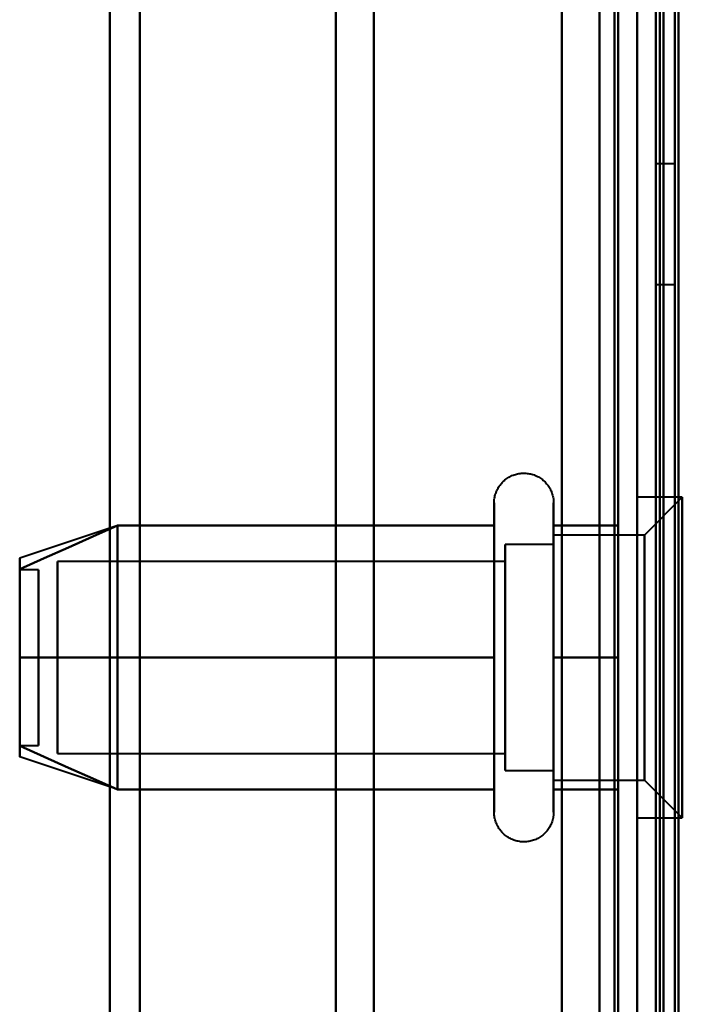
# Model space of a CAD drawing. Header units: millimetres. Extents: x -1352 to 2139, y -120 to 1046.
# Tile 12 of 77: x -566 to -549, y 239 to 265. Entities that reach past the tile are written whole.
import ezdxf

# ---------------------------------------------------------------- set-up
doc = ezdxf.new("R2010")
doc.units = ezdxf.units.MM
doc.layers.add('G-IMPT', color=8, linetype='Continuous', lineweight=40)

# ---------------------------------------------------------------- blocks, each defined once
blk = doc.blocks.new('NEXA 1000 CALQUES_dwg-755156-Avant')
at = {"layer": 'G-IMPT'}
for p, q in [((-550, 129.472), (-550, 937.272)), ((-549.5, 937.272), (-549.5, 129.472)), ((-550, 501.872), (-550, 184.872)), ((-551, 185.872), (-551, 500.872)), ((-549.3, 500.246), (-549.3, 186.498)), ((-549.3, 500.246), (-549.3, 186.498)), ((-564, 343.372), (-564, 184.872)), ((-564, 184.872), (-564, 343.372)), ((-563.198, 343.372), (-563.198, 185.464)), ((-563.198, 185.464), (-563.198, 343.372)), ((-558, 185.872), (-558, 343.372)), ((-558, 343.372), (-558, 185.872)), ((-556.99, 343.372), (-556.99, 186.498)), ((-556.99, 186.498), (-556.99, 343.372)), ((-551, 185.872), (-551, 343.372)), ((-551, 343.372), (-551, 185.872)), ((-550.5, 343.372), (-550.5, 184.872)), ((-550.5, 184.872), (-550.5, 343.372)), ((-550, 184.872), (-550, 343.372)), ((-550, 343.372), (-550, 184.872)), ((-550, 171.872), (-550, 343.372)), ((-550, 343.372), (-550, 171.872)), ((-549.3, 171.872), (-549.3, 343.372)), ((-549.3, 186.498), (-549.3, 343.372)), ((-549.3, 186.498), (-549.3, 343.372)), ((-549.3, 343.372), (-549.3, 171.872)), ((-549, 261.472), (-549.5, 261.472)), ((-549.5, 258.272), (-549.5, 261.472)), ((-549.5, 258.272), (-549.5, 261.472)), ((-549.5, 261.472), (-549.5, 259.872)), ((-549.5, 261.472), (-549.5, 259.872)), ((-549, 261.472), (-549, 259.872)), ((-549, 259.872), (-549, 261.472)), ((-549.5, 259.872), (-549.5, 258.272)), ((-549, 259.872), (-549, 258.272)), ((-549, 258.272), (-549, 259.872)), ((-549.5, 258.272), (-549, 258.272)), ((-548.8, 252.622), (-550, 252.622)), ((-548.8, 252.622), (-550, 252.622)), ((-550, 244.692), (-550, 252.622)), ((-550, 244.692), (-550, 252.622)), ((-550, 252.622), (-550, 248.372)), ((-550, 252.622), (-550, 248.372)), ((-548.8, 252.622), (-549.8, 251.622)), ((-548.8, 252.622), (-549.8, 251.622)), ((-548.8, 244.692), (-548.8, 252.622)), ((-548.8, 252.622), (-548.8, 244.692)), ((-548.8, 244.692), (-548.8, 252.622)), ((-548.8, 252.622), (-548.8, 244.692)), ((-553.796, 250.422), (-553.796, 252.472)), ((-553.796, 250.422), (-553.796, 252.472)), ((-552.215, 252.472), (-552.215, 250.422)), ((-552.215, 252.472), (-552.215, 250.422)), ((-563.811, 251.867), (-566.389, 251.008)), ((-563.811, 251.867), (-566.389, 251.008)), ((-553.796, 244.272), (-553.796, 251.923)), ((-553.796, 244.272), (-553.796, 251.923)), ((-552.215, 251.923), (-552.215, 244.272)), ((-552.215, 251.923), (-552.215, 244.272)), ((-550, 248.372), (-550, 252.053)), ((-550, 248.372), (-550, 252.053)), ((-548.8, 244.122), (-548.8, 252.053)), ((-548.8, 252.053), (-548.8, 244.122)), ((-548.8, 244.122), (-548.8, 252.053)), ((-548.8, 252.053), (-548.8, 244.122)), ((-549.8, 251.622), (-552.215, 251.622)), ((-549.8, 251.622), (-552.215, 251.622)), ((-552.215, 246.747), (-552.215, 251.622)), ((-552.215, 251.622), (-552.215, 249.997)), ((-552.215, 246.747), (-552.215, 251.622)), ((-552.215, 251.622), (-552.215, 249.997)), ((-549.8, 245.558), (-549.8, 251.622)), ((-549.8, 251.622), (-549.8, 245.558)), ((-549.8, 245.558), (-549.8, 251.622)), ((-549.8, 251.622), (-549.8, 245.558)), ((-552.215, 251.372), (-553.5, 251.372)), ((-552.215, 251.372), (-553.5, 251.372)), ((-553.5, 245.774), (-553.5, 251.372)), ((-553.5, 251.372), (-553.5, 246.872)), ((-553.5, 245.774), (-553.5, 251.372)), ((-553.5, 251.372), (-553.5, 246.872)), ((-552.215, 246.872), (-552.215, 251.372)), ((-552.215, 251.372), (-552.215, 246.872)), ((-552.215, 246.872), (-552.215, 251.372)), ((-552.215, 251.372), (-552.215, 246.872)), ((-552.215, 251.187), (-552.215, 245.122)), ((-552.215, 251.187), (-552.215, 245.122)), ((-549.8, 245.122), (-549.8, 251.187)), ((-549.8, 251.187), (-549.8, 245.122)), ((-549.8, 245.122), (-549.8, 251.187)), ((-549.8, 251.187), (-549.8, 245.122)), ((-553.5, 250.921), (-565.389, 250.921)), ((-553.5, 250.921), (-565.389, 250.921)), ((-565.389, 246.165), (-565.389, 250.921)), ((-565.389, 250.921), (-565.389, 246.165)), ((-565.389, 246.165), (-565.389, 250.921)), ((-565.389, 250.921), (-565.389, 246.165)), ((-553.5, 245.372), (-553.5, 250.97)), ((-553.5, 245.372), (-553.5, 250.97)), ((-553.5, 246.165), (-553.5, 250.921)), ((-553.5, 250.921), (-553.5, 246.165)), ((-553.5, 246.165), (-553.5, 250.921)), ((-553.5, 250.921), (-553.5, 246.165)), ((-565.889, 250.702), (-566.389, 250.702)), ((-565.889, 250.702), (-566.389, 250.702)), ((-566.389, 250.702), (-566.389, 247.414)), ((-566.389, 247.414), (-566.389, 250.702)), ((-566.389, 250.702), (-566.389, 247.414)), ((-566.389, 247.414), (-566.389, 250.702)), ((-565.889, 247.414), (-565.889, 250.702)), ((-565.889, 250.702), (-565.889, 247.414)), ((-565.889, 247.414), (-565.889, 250.702)), ((-565.889, 250.702), (-565.889, 247.414)), ((-565.389, 245.824), (-565.389, 250.579)), ((-565.389, 250.579), (-565.389, 245.824)), ((-565.389, 245.824), (-565.389, 250.579)), ((-565.389, 250.579), (-565.389, 245.824)), ((-553.5, 245.824), (-553.5, 250.579)), ((-553.5, 250.579), (-553.5, 245.824)), ((-553.5, 245.824), (-553.5, 250.579)), ((-553.5, 250.579), (-553.5, 245.824)), ((-553.796, 244.822), (-553.796, 250.422)), ((-553.796, 244.822), (-553.796, 250.422)), ((-552.215, 250.422), (-552.215, 244.822)), ((-552.215, 250.422), (-552.215, 244.822)), ((-552.215, 245.122), (-552.215, 249.997)), ((-552.215, 249.997), (-552.215, 245.558)), ((-552.215, 245.122), (-552.215, 249.997)), ((-552.215, 249.997), (-552.215, 245.558)), ((-553.5, 249.872), (-553.5, 245.774)), ((-553.5, 249.872), (-553.5, 245.774)), ((-552.215, 245.372), (-552.215, 249.872)), ((-552.215, 249.872), (-552.215, 245.372)), ((-552.215, 245.372), (-552.215, 249.872)), ((-552.215, 249.872), (-552.215, 245.372)), ((-566.389, 249.331), (-566.389, 246.042)), ((-566.389, 246.042), (-566.389, 249.331)), ((-566.389, 249.331), (-566.389, 246.042)), ((-566.389, 246.042), (-566.389, 249.331)), ((-565.889, 246.042), (-565.889, 249.331)), ((-565.889, 249.331), (-565.889, 246.042)), ((-565.889, 246.042), (-565.889, 249.331)), ((-565.889, 249.331), (-565.889, 246.042)), ((-550, 244.122), (-550, 248.372)), ((-550, 244.122), (-550, 248.372)), ((-550, 248.372), (-550, 244.122)), ((-550, 248.372), (-550, 244.122)), ((-553.5, 246.872), (-553.5, 245.372)), ((-553.5, 246.872), (-553.5, 245.372)), ((-566.389, 246.042), (-565.889, 246.042)), ((-566.389, 246.042), (-565.889, 246.042)), ((-565.389, 245.824), (-553.5, 245.824)), ((-565.389, 245.824), (-553.5, 245.824)), ((-563.811, 244.877), (-566.389, 245.737)), ((-563.811, 244.877), (-566.389, 245.737)), ((-553.5, 245.372), (-552.215, 245.372)), ((-553.5, 245.372), (-552.215, 245.372)), ((-552.215, 245.122), (-549.8, 245.122)), ((-552.215, 245.122), (-549.8, 245.122)), ((-549.8, 245.122), (-548.8, 244.122)), ((-549.8, 245.122), (-548.8, 244.122)), ((-550, 244.122), (-548.8, 244.122)), ((-550, 244.122), (-548.8, 244.122))]:
    blk.add_line(p, q, dxfattribs=at)
at = {"layer": 'G-IMPT', "flags": 128}
for points in [[(-552, 937.772), (-552, 735.572), (-552, 533.372), (-552, 331.172), (-552, 128.972)], [(-552, 937.772), (-552, 735.572), (-552, 533.372), (-552, 331.172), (-552, 128.972)], [(-552, 128.972), (-552, 331.172), (-552, 533.372), (-552, 735.572), (-552, 937.772)], [(-552, 128.972), (-552, 331.172), (-552, 533.372), (-552, 735.572), (-552, 937.772)], [(-550, 128.972), (-550, 331.172), (-550, 533.372), (-550, 735.572), (-550, 937.772)], [(-550, 937.772), (-550, 735.572), (-550, 533.372), (-550, 331.172), (-550, 128.972)], [(-549.5, 128.972), (-549.5, 331.172), (-549.5, 533.372), (-549.5, 735.572), (-549.5, 937.772)], [(-549.4, 128.972), (-549.4, 331.172), (-549.4, 533.372), (-549.4, 735.572), (-549.4, 937.772)], [(-549.4, 937.772), (-549.4, 735.572), (-549.4, 533.372), (-549.4, 331.172), (-549.4, 128.972)], [(-549.4, 937.772), (-549.4, 735.572), (-549.4, 533.372), (-549.4, 331.172), (-549.4, 128.972)], [(-552, 129.472), (-552, 331.422), (-552, 533.372), (-552, 735.322), (-552, 937.272)], [(-552, 937.272), (-552, 735.322), (-552, 533.372), (-552, 331.422), (-552, 129.472)], [(-552, 129.472), (-552, 331.422), (-552, 533.372), (-552, 735.322), (-552, 937.272)], [(-552, 937.272), (-552, 735.322), (-552, 533.372), (-552, 331.422), (-552, 129.472)], [(-550.6, 937.272), (-550.6, 735.322), (-550.6, 533.372), (-550.6, 331.422), (-550.6, 129.472)], [(-550.6, 129.472), (-550.6, 331.422), (-550.6, 533.372), (-550.6, 735.322), (-550.6, 937.272)], [(-550.6, 129.472), (-550.6, 331.422), (-550.6, 533.372), (-550.6, 735.322), (-550.6, 937.272)], [(-550.6, 129.472), (-550.6, 331.422), (-550.6, 533.372), (-550.6, 735.322), (-550.6, 937.272)], [(-550.6, 937.272), (-550.6, 735.322), (-550.6, 533.372), (-550.6, 331.422), (-550.6, 129.472)], [(-550.6, 937.272), (-550.6, 735.322), (-550.6, 533.372), (-550.6, 331.422), (-550.6, 129.472)], [(-550.5, 937.272), (-550.5, 735.322), (-550.5, 533.372), (-550.5, 331.422), (-550.5, 129.472)], [(-550.5, 129.472), (-550.5, 331.422), (-550.5, 533.372), (-550.5, 735.322), (-550.5, 937.272)], [(-550, 937.272), (-550, 735.322), (-550, 533.372), (-550, 331.422), (-550, 129.472)], [(-550, 161.372), (-550, 355.347), (-550, 549.322), (-550, 743.297), (-550, 937.272)], [(-550, 937.272), (-550, 735.322), (-550, 533.372), (-550, 331.422), (-550, 129.472)], [(-550, 129.472), (-550, 331.422), (-550, 533.372), (-550, 735.322), (-550, 937.272)], [(-550, 129.472), (-550, 331.422), (-550, 533.372), (-550, 735.322), (-550, 937.272)], [(-550, 937.272), (-550, 743.297), (-550, 549.322), (-550, 355.347), (-550, 161.372)], [(-549.5, 129.472), (-549.5, 331.422), (-549.5, 533.372), (-549.5, 735.322), (-549.5, 937.272)], [(-549.5, 937.272), (-549.5, 735.322), (-549.5, 533.372), (-549.5, 331.422), (-549.5, 129.472)], [(-549.5, 129.472), (-549.5, 331.422), (-549.5, 533.372), (-549.5, 735.322), (-549.5, 937.272)], [(-549.5, 937.272), (-549.5, 735.322), (-549.5, 533.372), (-549.5, 331.422), (-549.5, 129.472)], [(-549.5, 129.472), (-549.5, 331.422), (-549.5, 533.372), (-549.5, 735.322), (-549.5, 937.272)], [(-549.5, 937.272), (-549.5, 735.322), (-549.5, 533.372), (-549.5, 331.422), (-549.5, 129.472)], [(-549, 937.372), (-549, 735.372), (-549, 533.372), (-549, 331.372), (-549, 129.372)], [(-549, 129.372), (-549, 331.372), (-549, 533.372), (-549, 735.372), (-549, 937.372)], [(-549, 937.272), (-549, 735.322), (-549, 533.372), (-549, 331.422), (-549, 129.472)], [(-549, 129.472), (-549, 331.422), (-549, 533.372), (-549, 735.322), (-549, 937.272)], [(-548.9, 161.372), (-548.9, 355.347), (-548.9, 549.322), (-548.9, 743.297), (-548.9, 937.272)], [(-548.9, 937.272), (-548.9, 743.297), (-548.9, 549.322), (-548.9, 355.347), (-548.9, 161.372)], [(-553.796, 252.472), (-553.795, 252.504), (-553.793, 252.535), (-553.79, 252.567), (-553.786, 252.598), (-553.78, 252.629), (-553.773, 252.66), (-553.765, 252.691), (-553.756, 252.721), (-553.745, 252.751), (-553.733, 252.78), (-553.72, 252.809), (-553.706, 252.837), (-553.691, 252.865), (-553.675, 252.892), (-553.658, 252.919), (-553.639, 252.944), (-553.62, 252.969), (-553.6, 252.993), (-553.578, 253.017), (-553.556, 253.039), (-553.533, 253.061), (-553.509, 253.082), (-553.484, 253.101), (-553.459, 253.12), (-553.432, 253.137), (-553.405, 253.154), (-553.378, 253.169), (-553.35, 253.184), (-553.321, 253.197), (-553.292, 253.209), (-553.262, 253.22), (-553.232, 253.23), (-553.201, 253.238), (-553.171, 253.245), (-553.14, 253.251), (-553.108, 253.256), (-553.077, 253.259), (-553.045, 253.262), (-553.014, 253.263), (-552.982, 253.262), (-552.951, 253.261), (-552.919, 253.258), (-552.888, 253.254), (-552.857, 253.249), (-552.826, 253.242), (-552.795, 253.234), (-552.765, 253.225), (-552.735, 253.215), (-552.705, 253.204), (-552.676, 253.191), (-552.648, 253.177), (-552.62, 253.162), (-552.593, 253.146), (-552.566, 253.129), (-552.54, 253.111), (-552.515, 253.092), (-552.491, 253.072), (-552.467, 253.051), (-552.444, 253.029), (-552.422, 253.006), (-552.402, 252.982), (-552.382, 252.958), (-552.363, 252.933), (-552.345, 252.907), (-552.328, 252.88), (-552.312, 252.852), (-552.298, 252.824), (-552.284, 252.796), (-552.272, 252.767), (-552.261, 252.737), (-552.251, 252.707), (-552.242, 252.677), (-552.234, 252.646), (-552.228, 252.615), (-552.223, 252.584), (-552.219, 252.552), (-552.216, 252.521), (-552.215, 252.489), (-552.215, 252.472)], [(-553.796, 252.472), (-553.795, 252.504), (-553.793, 252.535), (-553.79, 252.567), (-553.786, 252.598), (-553.78, 252.629), (-553.773, 252.66), (-553.765, 252.691), (-553.756, 252.721), (-553.745, 252.751), (-553.733, 252.78), (-553.72, 252.809), (-553.706, 252.837), (-553.691, 252.865), (-553.675, 252.892), (-553.658, 252.919), (-553.639, 252.944), (-553.62, 252.969), (-553.6, 252.993), (-553.578, 253.017), (-553.556, 253.039), (-553.533, 253.061), (-553.509, 253.082), (-553.484, 253.101), (-553.459, 253.12), (-553.432, 253.137), (-553.405, 253.154), (-553.378, 253.169), (-553.35, 253.184), (-553.321, 253.197), (-553.292, 253.209), (-553.262, 253.22), (-553.232, 253.23), (-553.201, 253.238), (-553.171, 253.245), (-553.14, 253.251), (-553.108, 253.256), (-553.077, 253.259), (-553.045, 253.262), (-553.014, 253.263), (-552.982, 253.262), (-552.951, 253.261), (-552.919, 253.258), (-552.888, 253.254), (-552.857, 253.249), (-552.826, 253.242), (-552.795, 253.234), (-552.765, 253.225), (-552.735, 253.215), (-552.705, 253.204), (-552.676, 253.191), (-552.648, 253.177), (-552.62, 253.162), (-552.593, 253.146), (-552.566, 253.129), (-552.54, 253.111), (-552.515, 253.092), (-552.491, 253.072), (-552.467, 253.051), (-552.444, 253.029), (-552.422, 253.006), (-552.402, 252.982), (-552.382, 252.958), (-552.363, 252.933), (-552.345, 252.907), (-552.328, 252.88), (-552.312, 252.852), (-552.298, 252.824), (-552.284, 252.796), (-552.272, 252.767), (-552.261, 252.737), (-552.251, 252.707), (-552.242, 252.677), (-552.234, 252.646), (-552.228, 252.615), (-552.223, 252.584), (-552.219, 252.552), (-552.216, 252.521), (-552.215, 252.489), (-552.215, 252.472)], [(-553.796, 252.472), (-553.796, 252.469), (-553.796, 252.459), (-553.796, 252.443), (-553.796, 252.42), (-553.796, 252.391), (-553.796, 252.355), (-553.796, 252.313), (-553.796, 252.264), (-553.796, 252.209), (-553.796, 252.149), (-553.796, 252.082), (-553.796, 252.009), (-553.796, 251.93), (-553.796, 251.846), (-553.796, 251.756), (-553.796, 251.661), (-553.796, 251.56), (-553.796, 251.455), (-553.796, 251.344), (-553.796, 251.229), (-553.796, 251.109), (-553.796, 250.985), (-553.796, 250.856), (-553.796, 250.724), (-553.796, 250.588), (-553.796, 250.448), (-553.796, 250.305), (-553.796, 250.159), (-553.796, 250.01), (-553.796, 249.858), (-553.796, 249.704), (-553.796, 249.548), (-553.796, 249.39), (-553.796, 249.23), (-553.796, 249.069), (-553.796, 248.907), (-553.796, 248.744), (-553.796, 248.58), (-553.796, 248.417), (-553.796, 248.253), (-553.796, 248.089), (-553.796, 247.925), (-553.796, 247.763), (-553.796, 247.601), (-553.796, 247.441), (-553.796, 247.282), (-553.796, 247.125), (-553.796, 246.969), (-553.796, 246.817), (-553.796, 246.666), (-553.796, 246.518), (-553.796, 246.374), (-553.796, 246.232), (-553.796, 246.094), (-553.796, 245.959), (-553.796, 245.829), (-553.796, 245.702), (-553.796, 245.58), (-553.796, 245.462), (-553.796, 245.349), (-553.796, 245.241), (-553.796, 245.137), (-553.796, 245.039), (-553.796, 244.946), (-553.796, 244.859), (-553.796, 244.822)], [(-553.796, 251.923), (-553.796, 252.002), (-553.796, 252.075), (-553.796, 252.143), (-553.796, 252.204), (-553.796, 252.26), (-553.796, 252.309), (-553.796, 252.351), (-553.796, 252.388), (-553.796, 252.418), (-553.796, 252.441), (-553.796, 252.458), (-553.796, 252.468), (-553.796, 252.472)], [(-553.796, 252.472), (-553.796, 252.469), (-553.796, 252.459), (-553.796, 252.443), (-553.796, 252.42), (-553.796, 252.391), (-553.796, 252.355), (-553.796, 252.313), (-553.796, 252.264), (-553.796, 252.209), (-553.796, 252.149), (-553.796, 252.082), (-553.796, 252.009), (-553.796, 251.93), (-553.796, 251.846), (-553.796, 251.756), (-553.796, 251.661), (-553.796, 251.56), (-553.796, 251.455), (-553.796, 251.344), (-553.796, 251.229), (-553.796, 251.109), (-553.796, 250.985), (-553.796, 250.856), (-553.796, 250.724), (-553.796, 250.588), (-553.796, 250.448), (-553.796, 250.305), (-553.796, 250.159), (-553.796, 250.01), (-553.796, 249.858), (-553.796, 249.704), (-553.796, 249.548), (-553.796, 249.39), (-553.796, 249.23), (-553.796, 249.069), (-553.796, 248.907), (-553.796, 248.744), (-553.796, 248.58), (-553.796, 248.417), (-553.796, 248.253), (-553.796, 248.089), (-553.796, 247.925), (-553.796, 247.763), (-553.796, 247.601), (-553.796, 247.441), (-553.796, 247.282), (-553.796, 247.125), (-553.796, 246.969), (-553.796, 246.817), (-553.796, 246.666), (-553.796, 246.518), (-553.796, 246.374), (-553.796, 246.232), (-553.796, 246.094), (-553.796, 245.959), (-553.796, 245.829), (-553.796, 245.702), (-553.796, 245.58), (-553.796, 245.462), (-553.796, 245.349), (-553.796, 245.241), (-553.796, 245.137), (-553.796, 245.039), (-553.796, 244.946), (-553.796, 244.859), (-553.796, 244.822)], [(-553.796, 251.923), (-553.796, 252.002), (-553.796, 252.075), (-553.796, 252.143), (-553.796, 252.204), (-553.796, 252.26), (-553.796, 252.309), (-553.796, 252.351), (-553.796, 252.388), (-553.796, 252.418), (-553.796, 252.441), (-553.796, 252.458), (-553.796, 252.468), (-553.796, 252.472)], [(-552.215, 252.472), (-552.215, 252.469), (-552.215, 252.459), (-552.215, 252.443), (-552.215, 252.42), (-552.215, 252.391), (-552.215, 252.355), (-552.215, 252.313), (-552.215, 252.264), (-552.215, 252.209), (-552.215, 252.149), (-552.215, 252.082), (-552.215, 252.009), (-552.215, 251.93), (-552.215, 251.923)], [(-552.215, 244.822), (-552.215, 244.906), (-552.215, 244.997), (-552.215, 245.093), (-552.215, 245.194), (-552.215, 245.3), (-552.215, 245.411), (-552.215, 245.526), (-552.215, 245.647), (-552.215, 245.771), (-552.215, 245.9), (-552.215, 246.033), (-552.215, 246.169), (-552.215, 246.31), (-552.215, 246.453), (-552.215, 246.599), (-552.215, 246.749), (-552.215, 246.9), (-552.215, 247.055), (-552.215, 247.211), (-552.215, 247.369), (-552.215, 247.529), (-552.215, 247.69), (-552.215, 247.852), (-552.215, 248.015), (-552.215, 248.179), (-552.215, 248.343), (-552.215, 248.507), (-552.215, 248.671), (-552.215, 248.834), (-552.215, 248.996), (-552.215, 249.158), (-552.215, 249.318), (-552.215, 249.477), (-552.215, 249.634), (-552.215, 249.789), (-552.215, 249.942), (-552.215, 250.092), (-552.215, 250.239), (-552.215, 250.384), (-552.215, 250.525), (-552.215, 250.663), (-552.215, 250.797), (-552.215, 250.927), (-552.215, 251.054), (-552.215, 251.175), (-552.215, 251.293), (-552.215, 251.406), (-552.215, 251.513), (-552.215, 251.616), (-552.215, 251.714), (-552.215, 251.806), (-552.215, 251.893), (-552.215, 251.974), (-552.215, 252.05), (-552.215, 252.119), (-552.215, 252.183), (-552.215, 252.24), (-552.215, 252.292), (-552.215, 252.337), (-552.215, 252.375), (-552.215, 252.408), (-552.215, 252.433), (-552.215, 252.453), (-552.215, 252.465), (-552.215, 252.472), (-552.215, 252.472)], [(-552.215, 252.472), (-552.215, 252.469), (-552.215, 252.459), (-552.215, 252.443), (-552.215, 252.42), (-552.215, 252.391), (-552.215, 252.355), (-552.215, 252.313), (-552.215, 252.264), (-552.215, 252.209), (-552.215, 252.149), (-552.215, 252.082), (-552.215, 252.009), (-552.215, 251.93), (-552.215, 251.923)], [(-552.215, 244.822), (-552.215, 244.906), (-552.215, 244.997), (-552.215, 245.093), (-552.215, 245.194), (-552.215, 245.3), (-552.215, 245.411), (-552.215, 245.526), (-552.215, 245.647), (-552.215, 245.771), (-552.215, 245.9), (-552.215, 246.033), (-552.215, 246.169), (-552.215, 246.31), (-552.215, 246.453), (-552.215, 246.599), (-552.215, 246.749), (-552.215, 246.9), (-552.215, 247.055), (-552.215, 247.211), (-552.215, 247.369), (-552.215, 247.529), (-552.215, 247.69), (-552.215, 247.852), (-552.215, 248.015), (-552.215, 248.179), (-552.215, 248.343), (-552.215, 248.507), (-552.215, 248.671), (-552.215, 248.834), (-552.215, 248.996), (-552.215, 249.158), (-552.215, 249.318), (-552.215, 249.477), (-552.215, 249.634), (-552.215, 249.789), (-552.215, 249.942), (-552.215, 250.092), (-552.215, 250.239), (-552.215, 250.384), (-552.215, 250.525), (-552.215, 250.663), (-552.215, 250.797), (-552.215, 250.927), (-552.215, 251.054), (-552.215, 251.175), (-552.215, 251.293), (-552.215, 251.406), (-552.215, 251.513), (-552.215, 251.616), (-552.215, 251.714), (-552.215, 251.806), (-552.215, 251.893), (-552.215, 251.974), (-552.215, 252.05), (-552.215, 252.119), (-552.215, 252.183), (-552.215, 252.24), (-552.215, 252.292), (-552.215, 252.337), (-552.215, 252.375), (-552.215, 252.408), (-552.215, 252.433), (-552.215, 252.453), (-552.215, 252.465), (-552.215, 252.472), (-552.215, 252.472)], [(-566.389, 250.718), (-565.741, 251.007), (-565.092, 251.295), (-564.444, 251.584), (-563.796, 251.872)], [(-566.389, 250.718), (-565.741, 251.007), (-565.092, 251.295), (-564.444, 251.584), (-563.796, 251.872)], [(-563.796, 251.872), (-564.444, 251.584), (-565.092, 251.295), (-565.741, 251.007), (-566.389, 250.718)], [(-563.796, 251.872), (-564.444, 251.584), (-565.092, 251.295), (-565.741, 251.007), (-566.389, 250.718)], [(-566.389, 250.718), (-565.741, 251.007), (-565.092, 251.295), (-564.444, 251.584), (-563.796, 251.872)], [(-566.389, 250.718), (-565.741, 251.007), (-565.092, 251.295), (-564.444, 251.584), (-563.796, 251.872)], [(-563.796, 251.872), (-564.444, 251.584), (-565.092, 251.295), (-565.741, 251.007), (-566.389, 250.718)], [(-563.796, 251.872), (-564.444, 251.584), (-565.092, 251.295), (-565.741, 251.007), (-566.389, 250.718)], [(-563.796, 251.872), (-563.796, 250.997), (-563.796, 250.122), (-563.796, 249.247), (-563.796, 248.372)], [(-563.796, 248.372), (-563.796, 249.247), (-563.796, 250.122), (-563.796, 250.997), (-563.796, 251.872)], [(-563.796, 248.372), (-563.796, 249.247), (-563.796, 250.122), (-563.796, 250.997), (-563.796, 251.872)], [(-563.796, 251.872), (-561.296, 251.872), (-558.796, 251.872), (-556.296, 251.872), (-553.796, 251.872)], [(-563.796, 251.872), (-561.296, 251.872), (-558.796, 251.872), (-556.296, 251.872), (-553.796, 251.872)], [(-553.796, 251.872), (-556.296, 251.872), (-558.796, 251.872), (-561.296, 251.872), (-563.796, 251.872)], [(-563.796, 251.872), (-563.796, 250.997), (-563.796, 250.122), (-563.796, 249.247), (-563.796, 248.372)], [(-553.796, 251.872), (-556.296, 251.872), (-558.796, 251.872), (-561.296, 251.872), (-563.796, 251.872)], [(-563.796, 251.872), (-563.796, 250.997), (-563.796, 250.122), (-563.796, 249.247), (-563.796, 248.372)], [(-563.796, 248.372), (-563.796, 249.247), (-563.796, 250.122), (-563.796, 250.997), (-563.796, 251.872)], [(-563.796, 248.372), (-563.796, 249.247), (-563.796, 250.122), (-563.796, 250.997), (-563.796, 251.872)], [(-563.796, 251.872), (-561.296, 251.872), (-558.796, 251.872), (-556.296, 251.872), (-553.796, 251.872)], [(-563.796, 251.872), (-561.296, 251.872), (-558.796, 251.872), (-556.296, 251.872), (-553.796, 251.872)], [(-553.796, 251.872), (-556.296, 251.872), (-558.796, 251.872), (-561.296, 251.872), (-563.796, 251.872)], [(-563.796, 251.872), (-563.796, 250.997), (-563.796, 250.122), (-563.796, 249.247), (-563.796, 248.372)], [(-553.796, 251.872), (-556.296, 251.872), (-558.796, 251.872), (-561.296, 251.872), (-563.796, 251.872)], [(-553.796, 244.272), (-553.796, 244.276), (-553.796, 244.285), (-553.796, 244.302), (-553.796, 244.325), (-553.796, 244.354), (-553.796, 244.39), (-553.796, 244.432), (-553.796, 244.48), (-553.796, 244.535), (-553.796, 244.596), (-553.796, 244.663), (-553.796, 244.736), (-553.796, 244.814), (-553.796, 244.899), (-553.796, 244.988), (-553.796, 245.084), (-553.796, 245.184), (-553.796, 245.29), (-553.796, 245.4), (-553.796, 245.516), (-553.796, 245.636), (-553.796, 245.76), (-553.796, 245.888), (-553.796, 246.021), (-553.796, 246.157), (-553.796, 246.297), (-553.796, 246.44), (-553.796, 246.586), (-553.796, 246.735), (-553.796, 246.887), (-553.796, 247.041), (-553.796, 247.197), (-553.796, 247.355), (-553.796, 247.514), (-553.796, 247.675), (-553.796, 247.838), (-553.796, 248.001), (-553.796, 248.164), (-553.796, 248.328), (-553.796, 248.492), (-553.796, 248.656), (-553.796, 248.819), (-553.796, 248.982), (-553.796, 249.143), (-553.796, 249.304), (-553.796, 249.463), (-553.796, 249.62), (-553.796, 249.775), (-553.796, 249.928), (-553.796, 250.079), (-553.796, 250.226), (-553.796, 250.371), (-553.796, 250.513), (-553.796, 250.651), (-553.796, 250.785), (-553.796, 250.916), (-553.796, 251.042), (-553.796, 251.165), (-553.796, 251.282), (-553.796, 251.396), (-553.796, 251.504), (-553.796, 251.607), (-553.796, 251.705), (-553.796, 251.798), (-553.796, 251.886), (-553.796, 251.923)], [(-553.796, 244.272), (-553.796, 244.276), (-553.796, 244.285), (-553.796, 244.302), (-553.796, 244.325), (-553.796, 244.354), (-553.796, 244.39), (-553.796, 244.432), (-553.796, 244.48), (-553.796, 244.535), (-553.796, 244.596), (-553.796, 244.663), (-553.796, 244.736), (-553.796, 244.814), (-553.796, 244.899), (-553.796, 244.988), (-553.796, 245.084), (-553.796, 245.184), (-553.796, 245.29), (-553.796, 245.4), (-553.796, 245.516), (-553.796, 245.636), (-553.796, 245.76), (-553.796, 245.888), (-553.796, 246.021), (-553.796, 246.157), (-553.796, 246.297), (-553.796, 246.44), (-553.796, 246.586), (-553.796, 246.735), (-553.796, 246.887), (-553.796, 247.041), (-553.796, 247.197), (-553.796, 247.355), (-553.796, 247.514), (-553.796, 247.675), (-553.796, 247.838), (-553.796, 248.001), (-553.796, 248.164), (-553.796, 248.328), (-553.796, 248.492), (-553.796, 248.656), (-553.796, 248.819), (-553.796, 248.982), (-553.796, 249.143), (-553.796, 249.304), (-553.796, 249.463), (-553.796, 249.62), (-553.796, 249.775), (-553.796, 249.928), (-553.796, 250.079), (-553.796, 250.226), (-553.796, 250.371), (-553.796, 250.513), (-553.796, 250.651), (-553.796, 250.785), (-553.796, 250.916), (-553.796, 251.042), (-553.796, 251.165), (-553.796, 251.282), (-553.796, 251.396), (-553.796, 251.504), (-553.796, 251.607), (-553.796, 251.705), (-553.796, 251.798), (-553.796, 251.886), (-553.796, 251.923)], [(-553.796, 251.872), (-553.796, 250.997), (-553.796, 250.122), (-553.796, 249.247), (-553.796, 248.372)], [(-553.796, 248.372), (-553.796, 249.247), (-553.796, 250.122), (-553.796, 250.997), (-553.796, 251.872)], [(-553.796, 251.872), (-553.796, 250.997), (-553.796, 250.122), (-553.796, 249.247), (-553.796, 248.372)], [(-553.796, 248.372), (-553.796, 249.247), (-553.796, 250.122), (-553.796, 250.997), (-553.796, 251.872)], [(-552.215, 251.923), (-552.215, 251.838), (-552.215, 251.748), (-552.215, 251.652), (-552.215, 251.551), (-552.215, 251.445), (-552.215, 251.334), (-552.215, 251.218), (-552.215, 251.098), (-552.215, 250.973), (-552.215, 250.844), (-552.215, 250.712), (-552.215, 250.575), (-552.215, 250.435), (-552.215, 250.292), (-552.215, 250.145), (-552.215, 249.996), (-552.215, 249.844), (-552.215, 249.69), (-552.215, 249.534), (-552.215, 249.376), (-552.215, 249.216), (-552.215, 249.055), (-552.215, 248.892), (-552.215, 248.729), (-552.215, 248.566), (-552.215, 248.402), (-552.215, 248.238), (-552.215, 248.074), (-552.215, 247.911), (-552.215, 247.748), (-552.215, 247.587), (-552.215, 247.426), (-552.215, 247.268), (-552.215, 247.111), (-552.215, 246.956), (-552.215, 246.803), (-552.215, 246.653), (-552.215, 246.505), (-552.215, 246.361), (-552.215, 246.219), (-552.215, 246.082), (-552.215, 245.948), (-552.215, 245.817), (-552.215, 245.691), (-552.215, 245.569), (-552.215, 245.452), (-552.215, 245.339), (-552.215, 245.231), (-552.215, 245.128), (-552.215, 245.031), (-552.215, 244.938), (-552.215, 244.851), (-552.215, 244.77), (-552.215, 244.695), (-552.215, 244.625), (-552.215, 244.562), (-552.215, 244.504), (-552.215, 244.453), (-552.215, 244.408), (-552.215, 244.369), (-552.215, 244.337), (-552.215, 244.311), (-552.215, 244.292), (-552.215, 244.279), (-552.215, 244.273), (-552.215, 244.272)], [(-552.215, 251.923), (-552.215, 251.838), (-552.215, 251.748), (-552.215, 251.652), (-552.215, 251.551), (-552.215, 251.445), (-552.215, 251.334), (-552.215, 251.218), (-552.215, 251.098), (-552.215, 250.973), (-552.215, 250.844), (-552.215, 250.712), (-552.215, 250.575), (-552.215, 250.435), (-552.215, 250.292), (-552.215, 250.145), (-552.215, 249.996), (-552.215, 249.844), (-552.215, 249.69), (-552.215, 249.534), (-552.215, 249.376), (-552.215, 249.216), (-552.215, 249.055), (-552.215, 248.892), (-552.215, 248.729), (-552.215, 248.566), (-552.215, 248.402), (-552.215, 248.238), (-552.215, 248.074), (-552.215, 247.911), (-552.215, 247.748), (-552.215, 247.587), (-552.215, 247.426), (-552.215, 247.268), (-552.215, 247.111), (-552.215, 246.956), (-552.215, 246.803), (-552.215, 246.653), (-552.215, 246.505), (-552.215, 246.361), (-552.215, 246.219), (-552.215, 246.082), (-552.215, 245.948), (-552.215, 245.817), (-552.215, 245.691), (-552.215, 245.569), (-552.215, 245.452), (-552.215, 245.339), (-552.215, 245.231), (-552.215, 245.128), (-552.215, 245.031), (-552.215, 244.938), (-552.215, 244.851), (-552.215, 244.77), (-552.215, 244.695), (-552.215, 244.625), (-552.215, 244.562), (-552.215, 244.504), (-552.215, 244.453), (-552.215, 244.408), (-552.215, 244.369), (-552.215, 244.337), (-552.215, 244.311), (-552.215, 244.292), (-552.215, 244.279), (-552.215, 244.273), (-552.215, 244.272)], [(-552.215, 248.372), (-552.215, 249.247), (-552.215, 250.122), (-552.215, 250.997), (-552.215, 251.872)], [(-552.215, 251.872), (-551.786, 251.872), (-551.357, 251.872), (-550.929, 251.872), (-550.5, 251.872)], [(-550.5, 251.872), (-550.929, 251.872), (-551.357, 251.872), (-551.786, 251.872), (-552.215, 251.872)], [(-552.215, 251.872), (-551.786, 251.872), (-551.357, 251.872), (-550.929, 251.872), (-550.5, 251.872)], [(-550.5, 251.872), (-550.929, 251.872), (-551.357, 251.872), (-551.786, 251.872), (-552.215, 251.872)], [(-552.215, 251.872), (-552.215, 250.997), (-552.215, 250.122), (-552.215, 249.247), (-552.215, 248.372)], [(-552.215, 248.372), (-552.215, 249.247), (-552.215, 250.122), (-552.215, 250.997), (-552.215, 251.872)], [(-552.215, 251.872), (-551.786, 251.872), (-551.357, 251.872), (-550.929, 251.872), (-550.5, 251.872)], [(-550.5, 251.872), (-550.929, 251.872), (-551.357, 251.872), (-551.786, 251.872), (-552.215, 251.872)], [(-552.215, 251.872), (-551.786, 251.872), (-551.357, 251.872), (-550.929, 251.872), (-550.5, 251.872)], [(-550.5, 251.872), (-550.929, 251.872), (-551.357, 251.872), (-551.786, 251.872), (-552.215, 251.872)], [(-552.215, 251.872), (-552.215, 250.997), (-552.215, 250.122), (-552.215, 249.247), (-552.215, 248.372)], [(-550.5, 248.372), (-550.5, 249.247), (-550.5, 250.122), (-550.5, 250.997), (-550.5, 251.872)], [(-550.5, 251.872), (-550.5, 250.997), (-550.5, 250.122), (-550.5, 249.247), (-550.5, 248.372)], [(-550.5, 248.372), (-550.5, 249.247), (-550.5, 250.122), (-550.5, 250.997), (-550.5, 251.872)], [(-550.5, 251.872), (-550.5, 250.997), (-550.5, 250.122), (-550.5, 249.247), (-550.5, 248.372)], [(-550.5, 251.872), (-550.5, 250.997), (-550.5, 250.122), (-550.5, 249.247), (-550.5, 248.372)], [(-550.5, 248.372), (-550.5, 249.247), (-550.5, 250.122), (-550.5, 250.997), (-550.5, 251.872)], [(-550.5, 251.872), (-550.5, 250.997), (-550.5, 250.122), (-550.5, 249.247), (-550.5, 248.372)], [(-550.5, 248.372), (-550.5, 249.247), (-550.5, 250.122), (-550.5, 250.997), (-550.5, 251.872)], [(-566.389, 248.372), (-565.741, 248.372), (-565.092, 248.372), (-564.444, 248.372), (-563.796, 248.372)], [(-563.796, 248.372), (-564.444, 248.372), (-565.092, 248.372), (-565.741, 248.372), (-566.389, 248.372)], [(-566.389, 248.372), (-565.741, 248.372), (-565.092, 248.372), (-564.444, 248.372), (-563.796, 248.372)], [(-563.796, 248.372), (-564.444, 248.372), (-565.092, 248.372), (-565.741, 248.372), (-566.389, 248.372)], [(-566.389, 248.372), (-565.741, 248.372), (-565.092, 248.372), (-564.444, 248.372), (-563.796, 248.372)], [(-563.796, 248.372), (-564.444, 248.372), (-565.092, 248.372), (-565.741, 248.372), (-566.389, 248.372)], [(-566.389, 248.372), (-565.741, 248.372), (-565.092, 248.372), (-564.444, 248.372), (-563.796, 248.372)], [(-563.796, 248.372), (-564.444, 248.372), (-565.092, 248.372), (-565.741, 248.372), (-566.389, 248.372)], [(-563.796, 248.372), (-563.796, 247.497), (-563.796, 246.622), (-563.796, 245.747), (-563.796, 244.872)], [(-563.796, 244.872), (-563.796, 245.747), (-563.796, 246.622), (-563.796, 247.497), (-563.796, 248.372)], [(-563.796, 248.372), (-563.796, 247.497), (-563.796, 246.622), (-563.796, 245.747), (-563.796, 244.872)], [(-553.796, 248.372), (-556.296, 248.372), (-558.796, 248.372), (-561.296, 248.372), (-563.796, 248.372)], [(-563.796, 244.872), (-563.796, 245.747), (-563.796, 246.622), (-563.796, 247.497), (-563.796, 248.372)], [(-563.796, 248.372), (-561.296, 248.372), (-558.796, 248.372), (-556.296, 248.372), (-553.796, 248.372)], [(-553.796, 248.372), (-556.296, 248.372), (-558.796, 248.372), (-561.296, 248.372), (-563.796, 248.372)], [(-563.796, 248.372), (-561.296, 248.372), (-558.796, 248.372), (-556.296, 248.372), (-553.796, 248.372)], [(-563.796, 248.372), (-563.796, 247.497), (-563.796, 246.622), (-563.796, 245.747), (-563.796, 244.872)], [(-563.796, 244.872), (-563.796, 245.747), (-563.796, 246.622), (-563.796, 247.497), (-563.796, 248.372)], [(-563.796, 248.372), (-563.796, 247.497), (-563.796, 246.622), (-563.796, 245.747), (-563.796, 244.872)], [(-553.796, 248.372), (-556.296, 248.372), (-558.796, 248.372), (-561.296, 248.372), (-563.796, 248.372)], [(-563.796, 244.872), (-563.796, 245.747), (-563.796, 246.622), (-563.796, 247.497), (-563.796, 248.372)], [(-563.796, 248.372), (-561.296, 248.372), (-558.796, 248.372), (-556.296, 248.372), (-553.796, 248.372)], [(-553.796, 248.372), (-556.296, 248.372), (-558.796, 248.372), (-561.296, 248.372), (-563.796, 248.372)], [(-563.796, 248.372), (-561.296, 248.372), (-558.796, 248.372), (-556.296, 248.372), (-553.796, 248.372)], [(-553.796, 244.872), (-553.796, 245.747), (-553.796, 246.622), (-553.796, 247.497), (-553.796, 248.372)], [(-553.796, 248.372), (-553.796, 247.497), (-553.796, 246.622), (-553.796, 245.747), (-553.796, 244.872)], [(-553.796, 244.872), (-553.796, 245.747), (-553.796, 246.622), (-553.796, 247.497), (-553.796, 248.372)], [(-553.796, 248.372), (-553.796, 247.497), (-553.796, 246.622), (-553.796, 245.747), (-553.796, 244.872)], [(-552.215, 244.872), (-552.215, 245.747), (-552.215, 246.622), (-552.215, 247.497), (-552.215, 248.372)], [(-552.215, 248.372), (-551.786, 248.372), (-551.357, 248.372), (-550.929, 248.372), (-550.5, 248.372)], [(-550.5, 248.372), (-550.929, 248.372), (-551.357, 248.372), (-551.786, 248.372), (-552.215, 248.372)], [(-552.215, 248.372), (-551.786, 248.372), (-551.357, 248.372), (-550.929, 248.372), (-550.5, 248.372)], [(-550.5, 248.372), (-550.929, 248.372), (-551.357, 248.372), (-551.786, 248.372), (-552.215, 248.372)], [(-552.215, 248.372), (-552.215, 247.497), (-552.215, 246.622), (-552.215, 245.747), (-552.215, 244.872)], [(-552.215, 244.872), (-552.215, 245.747), (-552.215, 246.622), (-552.215, 247.497), (-552.215, 248.372)], [(-552.215, 248.372), (-551.786, 248.372), (-551.357, 248.372), (-550.929, 248.372), (-550.5, 248.372)], [(-550.5, 248.372), (-550.929, 248.372), (-551.357, 248.372), (-551.786, 248.372), (-552.215, 248.372)], [(-552.215, 248.372), (-551.786, 248.372), (-551.357, 248.372), (-550.929, 248.372), (-550.5, 248.372)], [(-550.5, 248.372), (-550.929, 248.372), (-551.357, 248.372), (-551.786, 248.372), (-552.215, 248.372)], [(-552.215, 248.372), (-552.215, 247.497), (-552.215, 246.622), (-552.215, 245.747), (-552.215, 244.872)], [(-550.5, 248.372), (-550.5, 247.497), (-550.5, 246.622), (-550.5, 245.747), (-550.5, 244.872)], [(-550.5, 244.872), (-550.5, 245.747), (-550.5, 246.622), (-550.5, 247.497), (-550.5, 248.372)], [(-550.5, 248.372), (-550.5, 247.497), (-550.5, 246.622), (-550.5, 245.747), (-550.5, 244.872)], [(-550.5, 244.872), (-550.5, 245.747), (-550.5, 246.622), (-550.5, 247.497), (-550.5, 248.372)], [(-550.5, 248.372), (-550.5, 247.497), (-550.5, 246.622), (-550.5, 245.747), (-550.5, 244.872)], [(-550.5, 244.872), (-550.5, 245.747), (-550.5, 246.622), (-550.5, 247.497), (-550.5, 248.372)], [(-550.5, 248.372), (-550.5, 247.497), (-550.5, 246.622), (-550.5, 245.747), (-550.5, 244.872)], [(-550.5, 244.872), (-550.5, 245.747), (-550.5, 246.622), (-550.5, 247.497), (-550.5, 248.372)], [(-566.389, 246.026), (-565.741, 245.738), (-565.092, 245.449), (-564.444, 245.161), (-563.796, 244.872)], [(-563.796, 244.872), (-564.444, 245.161), (-565.092, 245.449), (-565.741, 245.738), (-566.389, 246.026)], [(-563.796, 244.872), (-564.444, 245.161), (-565.092, 245.449), (-565.741, 245.738), (-566.389, 246.026)], [(-566.389, 246.026), (-565.741, 245.738), (-565.092, 245.449), (-564.444, 245.161), (-563.796, 244.872)], [(-566.389, 246.026), (-565.741, 245.738), (-565.092, 245.449), (-564.444, 245.161), (-563.796, 244.872)], [(-563.796, 244.872), (-564.444, 245.161), (-565.092, 245.449), (-565.741, 245.738), (-566.389, 246.026)], [(-563.796, 244.872), (-564.444, 245.161), (-565.092, 245.449), (-565.741, 245.738), (-566.389, 246.026)], [(-566.389, 246.026), (-565.741, 245.738), (-565.092, 245.449), (-564.444, 245.161), (-563.796, 244.872)], [(-563.796, 244.872), (-561.296, 244.872), (-558.796, 244.872), (-556.296, 244.872), (-553.796, 244.872)], [(-563.796, 244.872), (-561.296, 244.872), (-558.796, 244.872), (-556.296, 244.872), (-553.796, 244.872)], [(-553.796, 244.872), (-556.296, 244.872), (-558.796, 244.872), (-561.296, 244.872), (-563.796, 244.872)], [(-553.796, 244.872), (-556.296, 244.872), (-558.796, 244.872), (-561.296, 244.872), (-563.796, 244.872)], [(-563.796, 244.872), (-561.296, 244.872), (-558.796, 244.872), (-556.296, 244.872), (-553.796, 244.872)], [(-563.796, 244.872), (-561.296, 244.872), (-558.796, 244.872), (-556.296, 244.872), (-553.796, 244.872)], [(-553.796, 244.872), (-556.296, 244.872), (-558.796, 244.872), (-561.296, 244.872), (-563.796, 244.872)], [(-553.796, 244.872), (-556.296, 244.872), (-558.796, 244.872), (-561.296, 244.872), (-563.796, 244.872)], [(-553.796, 244.822), (-553.796, 244.742), (-553.796, 244.669), (-553.796, 244.602), (-553.796, 244.54), (-553.796, 244.485), (-553.796, 244.436), (-553.796, 244.393), (-553.796, 244.357), (-553.796, 244.327), (-553.796, 244.304), (-553.796, 244.287), (-553.796, 244.276), (-553.796, 244.272)], [(-553.796, 244.822), (-553.796, 244.742), (-553.796, 244.669), (-553.796, 244.602), (-553.796, 244.54), (-553.796, 244.485), (-553.796, 244.436), (-553.796, 244.393), (-553.796, 244.357), (-553.796, 244.327), (-553.796, 244.304), (-553.796, 244.287), (-553.796, 244.276), (-553.796, 244.272)], [(-550.5, 244.872), (-550.929, 244.872), (-551.357, 244.872), (-551.786, 244.872), (-552.215, 244.872)], [(-552.215, 244.872), (-551.786, 244.872), (-551.357, 244.872), (-550.929, 244.872), (-550.5, 244.872)], [(-550.5, 244.872), (-550.929, 244.872), (-551.357, 244.872), (-551.786, 244.872), (-552.215, 244.872)], [(-552.215, 244.872), (-551.786, 244.872), (-551.357, 244.872), (-550.929, 244.872), (-550.5, 244.872)], [(-550.5, 244.872), (-550.929, 244.872), (-551.357, 244.872), (-551.786, 244.872), (-552.215, 244.872)], [(-552.215, 244.872), (-551.786, 244.872), (-551.357, 244.872), (-550.929, 244.872), (-550.5, 244.872)], [(-550.5, 244.872), (-550.929, 244.872), (-551.357, 244.872), (-551.786, 244.872), (-552.215, 244.872)], [(-552.215, 244.872), (-551.786, 244.872), (-551.357, 244.872), (-550.929, 244.872), (-550.5, 244.872)], [(-552.215, 244.272), (-552.215, 244.276), (-552.215, 244.285), (-552.215, 244.302), (-552.215, 244.325), (-552.215, 244.354), (-552.215, 244.39), (-552.215, 244.432), (-552.215, 244.48), (-552.215, 244.535), (-552.215, 244.596), (-552.215, 244.663), (-552.215, 244.736), (-552.215, 244.814), (-552.215, 244.822)], [(-552.215, 244.272), (-552.215, 244.276), (-552.215, 244.285), (-552.215, 244.302), (-552.215, 244.325), (-552.215, 244.354), (-552.215, 244.39), (-552.215, 244.432), (-552.215, 244.48), (-552.215, 244.535), (-552.215, 244.596), (-552.215, 244.663), (-552.215, 244.736), (-552.215, 244.814), (-552.215, 244.822)], [(-552.215, 244.272), (-552.215, 244.241), (-552.217, 244.209), (-552.221, 244.178), (-552.225, 244.146), (-552.231, 244.115), (-552.238, 244.084), (-552.246, 244.054), (-552.255, 244.024), (-552.266, 243.994), (-552.277, 243.964), (-552.29, 243.936), (-552.304, 243.907), (-552.319, 243.88), (-552.336, 243.852), (-552.353, 243.826), (-552.371, 243.8), (-552.391, 243.775), (-552.411, 243.751), (-552.432, 243.728), (-552.455, 243.705), (-552.478, 243.684), (-552.502, 243.663), (-552.526, 243.643), (-552.552, 243.625), (-552.578, 243.607), (-552.605, 243.591), (-552.633, 243.575), (-552.661, 243.561), (-552.69, 243.548), (-552.719, 243.536), (-552.749, 243.525), (-552.779, 243.515), (-552.809, 243.507), (-552.84, 243.499), (-552.871, 243.493), (-552.902, 243.489), (-552.934, 243.485), (-552.965, 243.483), (-552.997, 243.482), (-553.028, 243.482), (-553.06, 243.484), (-553.091, 243.487), (-553.123, 243.491), (-553.154, 243.496), (-553.185, 243.503), (-553.216, 243.51), (-553.246, 243.519), (-553.276, 243.53), (-553.305, 243.541), (-553.334, 243.554), (-553.363, 243.567), (-553.391, 243.582), (-553.418, 243.598), (-553.445, 243.615), (-553.47, 243.633), (-553.496, 243.652), (-553.52, 243.672), (-553.544, 243.694), (-553.566, 243.716), (-553.588, 243.738), (-553.609, 243.762), (-553.629, 243.787), (-553.648, 243.812), (-553.666, 243.838), (-553.683, 243.865), (-553.698, 243.892), (-553.713, 243.92), (-553.727, 243.949), (-553.739, 243.978), (-553.75, 244.008), (-553.76, 244.038), (-553.769, 244.068), (-553.776, 244.099), (-553.783, 244.13), (-553.788, 244.161), (-553.792, 244.192), (-553.794, 244.224), (-553.796, 244.255), (-553.796, 244.272)], [(-552.215, 244.272), (-552.215, 244.241), (-552.217, 244.209), (-552.221, 244.178), (-552.225, 244.146), (-552.231, 244.115), (-552.238, 244.084), (-552.246, 244.054), (-552.255, 244.024), (-552.266, 243.994), (-552.277, 243.964), (-552.29, 243.936), (-552.304, 243.907), (-552.319, 243.88), (-552.336, 243.852), (-552.353, 243.826), (-552.371, 243.8), (-552.391, 243.775), (-552.411, 243.751), (-552.432, 243.728), (-552.455, 243.705), (-552.478, 243.684), (-552.502, 243.663), (-552.526, 243.643), (-552.552, 243.625), (-552.578, 243.607), (-552.605, 243.591), (-552.633, 243.575), (-552.661, 243.561), (-552.69, 243.548), (-552.719, 243.536), (-552.749, 243.525), (-552.779, 243.515), (-552.809, 243.507), (-552.84, 243.499), (-552.871, 243.493), (-552.902, 243.489), (-552.934, 243.485), (-552.965, 243.483), (-552.997, 243.482), (-553.028, 243.482), (-553.06, 243.484), (-553.091, 243.487), (-553.123, 243.491), (-553.154, 243.496), (-553.185, 243.503), (-553.216, 243.51), (-553.246, 243.519), (-553.276, 243.53), (-553.305, 243.541), (-553.334, 243.554), (-553.363, 243.567), (-553.391, 243.582), (-553.418, 243.598), (-553.445, 243.615), (-553.47, 243.633), (-553.496, 243.652), (-553.52, 243.672), (-553.544, 243.694), (-553.566, 243.716), (-553.588, 243.738), (-553.609, 243.762), (-553.629, 243.787), (-553.648, 243.812), (-553.666, 243.838), (-553.683, 243.865), (-553.698, 243.892), (-553.713, 243.92), (-553.727, 243.949), (-553.739, 243.978), (-553.75, 244.008), (-553.76, 244.038), (-553.769, 244.068), (-553.776, 244.099), (-553.783, 244.13), (-553.788, 244.161), (-553.792, 244.192), (-553.794, 244.224), (-553.796, 244.255), (-553.796, 244.272)]]:
    blk.add_lwpolyline(points, dxfattribs=at)
at = {"layer": 'G-IMPT'}
for points in [[(-566.389, 250.718), (-566.389, 250.911), (-566.389, 251.104), (-566.389, 250.911), (-566.389, 250.718)], [(-566.389, 250.718), (-566.389, 250.91), (-566.389, 251.008), (-566.389, 251.008)], [(-566.389, 251.008), (-566.389, 251.008), (-566.389, 250.91), (-566.389, 250.718)], [(-566.389, 250.718), (-566.389, 250.911), (-566.389, 251.104), (-566.389, 250.911), (-566.389, 250.718)], [(-566.389, 250.718), (-566.389, 250.91), (-566.389, 251.008), (-566.389, 251.008)], [(-566.389, 251.008), (-566.389, 251.008), (-566.389, 250.91), (-566.389, 250.718)], [(-566.389, 250.718), (-566.389, 250.439), (-566.389, 249.739), (-566.389, 248.845), (-566.389, 248.372)], [(-566.389, 248.372), (-566.389, 248.844), (-566.389, 249.738), (-566.389, 250.439), (-566.389, 250.718)], [(-566.389, 248.372), (-566.389, 248.836), (-566.389, 249.739), (-566.389, 250.446), (-566.389, 250.718)], [(-566.389, 250.718), (-566.389, 250.446), (-566.389, 249.739), (-566.389, 248.836), (-566.389, 248.372)], [(-566.389, 250.718), (-566.389, 250.439), (-566.389, 249.739), (-566.389, 248.845), (-566.389, 248.372)], [(-566.389, 248.372), (-566.389, 248.844), (-566.389, 249.738), (-566.389, 250.439), (-566.389, 250.718)], [(-566.389, 248.372), (-566.389, 248.836), (-566.389, 249.739), (-566.389, 250.446), (-566.389, 250.718)], [(-566.389, 250.718), (-566.389, 250.446), (-566.389, 249.739), (-566.389, 248.836), (-566.389, 248.372)], [(-566.389, 248.372), (-566.389, 247.9), (-566.389, 247.006), (-566.389, 246.306), (-566.389, 246.026)], [(-566.389, 246.026), (-566.389, 246.305), (-566.389, 247.006), (-566.389, 247.9), (-566.389, 248.372)], [(-566.389, 246.026), (-566.389, 246.299), (-566.389, 247.006), (-566.389, 247.908), (-566.389, 248.372)], [(-566.389, 248.372), (-566.389, 247.908), (-566.389, 247.005), (-566.389, 246.298), (-566.389, 246.026)], [(-566.389, 248.372), (-566.389, 247.9), (-566.389, 247.006), (-566.389, 246.306), (-566.389, 246.026)], [(-566.389, 246.026), (-566.389, 246.305), (-566.389, 247.006), (-566.389, 247.9), (-566.389, 248.372)], [(-566.389, 246.026), (-566.389, 246.299), (-566.389, 247.006), (-566.389, 247.908), (-566.389, 248.372)], [(-566.389, 248.372), (-566.389, 247.908), (-566.389, 247.005), (-566.389, 246.298), (-566.389, 246.026)], [(-566.389, 246.026), (-566.389, 245.833), (-566.389, 245.64), (-566.389, 245.833), (-566.389, 246.026)], [(-566.389, 246.026), (-566.389, 245.834), (-566.389, 245.737), (-566.389, 245.737)], [(-566.389, 245.737), (-566.389, 245.737), (-566.389, 245.834), (-566.389, 246.026)], [(-566.389, 246.026), (-566.389, 245.833), (-566.389, 245.64), (-566.389, 245.833), (-566.389, 246.026)], [(-566.389, 246.026), (-566.389, 245.834), (-566.389, 245.737), (-566.389, 245.737)], [(-566.389, 245.737), (-566.389, 245.737), (-566.389, 245.834), (-566.389, 246.026)]]:
    blk.add_open_spline(points, degree=3, dxfattribs=at)

msp = doc.modelspace()

# ---------------------------------------------------------------- block references
at = {"layer": 'G-IMPT'}
msp.add_blockref('NEXA 1000 CALQUES_dwg-755156-Avant', (0, 0), dxfattribs=at)

doc.saveas('drawing.dxf')
